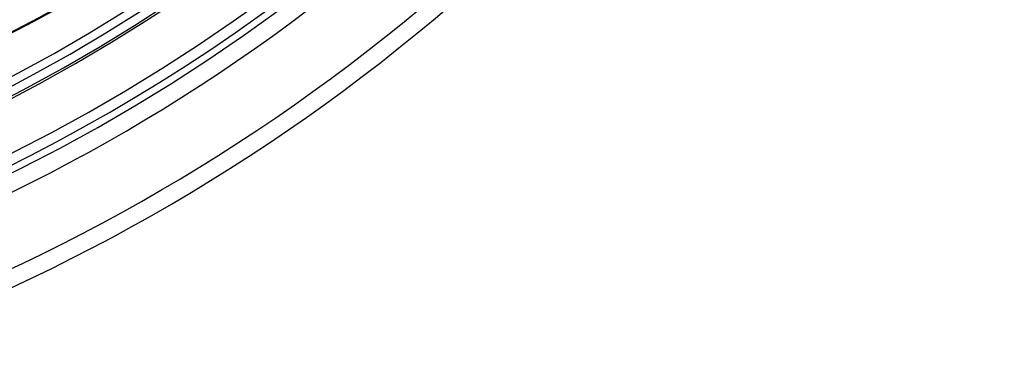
# Model space of a CAD drawing. Header units: millimetres. Extents: x -215 to 215, y -215 to 215.
# Tile 21 of 57: x 74 to 165, y -166 to -134. Entities that reach past the tile are written whole.
import ezdxf

# ---------------------------------------------------------------- set-up
doc = ezdxf.new("R2010")
doc.units = ezdxf.units.MM
doc.layers.add('MAIN-1', color=7, linetype='Continuous')
doc.layers.add('MAIN-2', color=7, linetype='Continuous')

msp = doc.modelspace()

# ---------------------------------------------------------------- linework, layer by layer
at = {"layer": 'MAIN-1'}
for radius, start, end in [(134.566, 227.02503, 312.975), (145.345, 226.8748, 313.12523), (146.929, 226.85458, 313.14546), (157.708, 226.72778, 313.27226), (159.292, 226.66407, 313.33591), (164, 226.66143, 313.33855), (165.632, 226.6451, 313.35493), (167.218, 226.58477, 313.41521), (173.558, 226.56993, 313.43005), (175.143, 226.47253, 313.52745)]:
    msp.add_arc((0, 0), radius, start, end, dxfattribs=at)
for centre, major_axis, start_param, end_param in [((-28.187, 38.296), (118.691, -163.364), -0.314159, 0), ((-27.711, 38.642), (-118.691, 163.364), 2.827433, 3.141593)]:
    msp.add_ellipse(centre, major_axis=major_axis, ratio=0.809017, start_param=start_param, end_param=end_param, dxfattribs=at)
at = {"layer": 'MAIN-2'}
for radius, start in [(165, 179.99998), (159.5, 270.00002), (158.5, 270.00002)]:
    msp.add_arc((0, 0), radius, start, 0, dxfattribs=at)

doc.saveas('drawing.dxf')
